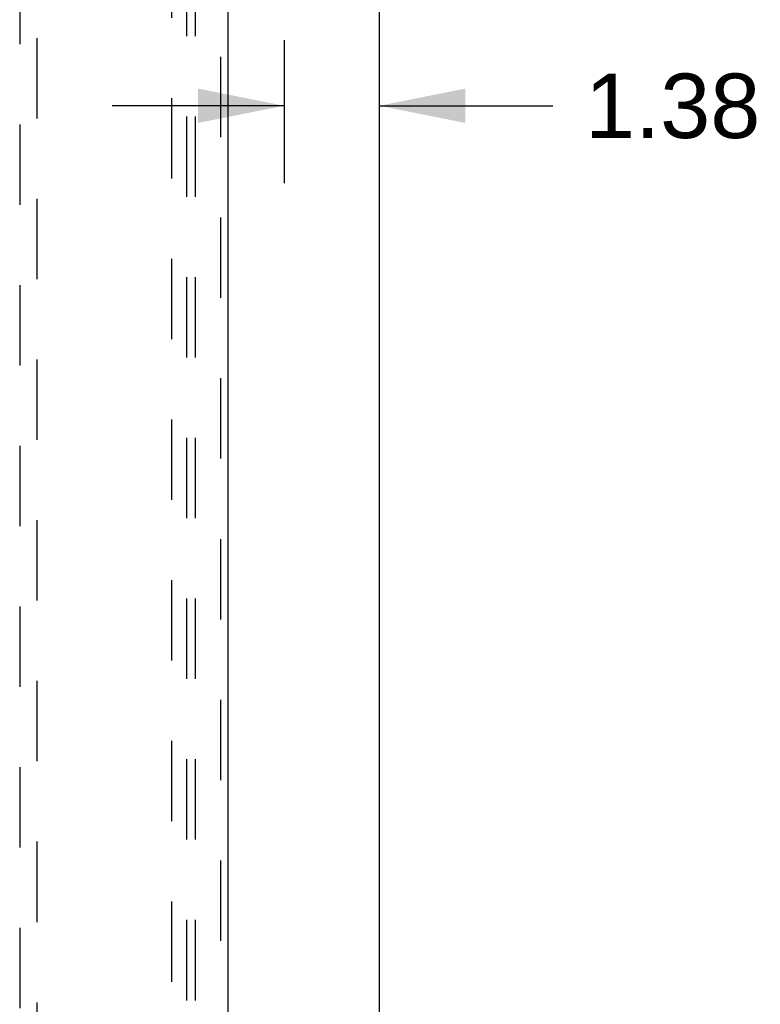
# Model space of a CAD drawing. Header units: inches. Extents: x 0 to 211, y 0 to 136.
# Tile 11 of 24: x 93 to 104, y 57 to 72. Entities that reach past the tile are written whole.
import ezdxf

# ---------------------------------------------------------------- set-up
doc = ezdxf.new("R2010")
doc.units = ezdxf.units.IN
doc.header["$LTSCALE"] = 11.589615
doc.header["$MEASUREMENT"] = 0
doc.linetypes.add('HIDDEN', pattern=[0.2, 0.1, -0.1])
doc.layers.get('0').update_dxf_attribs({"linetype": 'CONTINUOUS'})
for name, color, linetype in [('DEFAULT_2', 8, 'HIDDEN'), ('DIMENSIONS', 7, 'CONTINUOUS'), ('DOOR_ASSEMBLY', 7, 'CONTINUOUS'), ('SUBPANEL', 7, 'CONTINUOUS')]:
    doc.layers.add(name, color=color, linetype=linetype)
doc.styles.get("Standard").update_dxf_attribs({"font": 'arial.ttf'})
doc.dimstyles.new('DIMSTYLE_1', dxfattribs={"dimtxt": 0.929648, "dimasz": 1.239531, "dimexe": 0.09, "dimexo": 0.07, "dimgap": 0.0375, "dimtad": 0, "dimtih": 1, "dimtoh": 1, "dimzin": 4, "dimdsep": 46, "dimtxsty": 'Standard', "dimblk": '_FILLED', "dimblk1": '_FILLED', "dimblk2": '_FILLED', "dimcen": 0.09, "dimadec": 3, "dimazin": 1, "dimtfac": 1, "dimtdec": 3, "dimtofl": 0, "dimtmove": 0, "dimatfit": 3, "dimldrblk": '_FILLED', "dimfxl": 0, "dimtolj": 1, "dimtzin": 4, "dimarcsym": 0})

# ---------------------------------------------------------------- blocks, each defined once
blk = doc.blocks.new('_FILLED')
at = {"color": 0, "linetype": 'ByBlock'}
blk.add_solid([(0, 0), (-1, 0.2), (-1, -0.2)], dxfattribs=at)
blk = doc.blocks.new('*D11')
at = {"layer": 'DIMENSIONS', "color": 2, "linetype": 'Continuous'}
for p, q in [((96.897, 71.391), (96.897, 69.327)), ((96.897, 70.443), (94.418, 70.443)), ((98.272, 70.443), (100.775, 70.443))]:
    blk.add_line(p, q, dxfattribs=at)
at = {"layer": 'DIMENSIONS', "color": 2, "linetype": 'Continuous', "xscale": 1.2395309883, "yscale": 1.2395309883, "zscale": 1.2395309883}
blk.add_blockref('_FILLED', (96.897, 70.443), dxfattribs=at)
at = {"layer": 'DIMENSIONS', "color": 2, "linetype": 'Continuous', "xscale": 1.2395309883, "yscale": 1.2395309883, "zscale": 1.2395309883, "rotation": 180}
blk.add_blockref('_FILLED', (98.272, 70.443), dxfattribs=at)
at = {"layer": 'DIMENSIONS', "color": 2, "linetype": 'Continuous', "insert": (101.239, 70.907), "char_height": 0.9296, "width": 2.52629, "attachment_point": 1, "line_spacing_factor": 0.9}
blk.add_mtext('1.38', dxfattribs=at)

msp = doc.modelspace()

# ---------------------------------------------------------------- linework, layer by layer
at = {"color": 7, "linetype": 'Continuous'}
msp.add_line((98.272, 7.285), (98.272, 97.077), dxfattribs=at)
at = {"layer": 'DEFAULT_2', "color": 8, "linetype": 'HIDDEN'}
msp.add_line((95.272, 93.733), (95.272, 14.629), dxfattribs=at)
at = {"layer": 'DOOR_ASSEMBLY', "color": 8, "linetype": 'HIDDEN'}
for p, q in [((95.981, 94.327), (95.981, 14.035)), ((93.085, 93.354), (93.085, 56.352)), ((93.335, 56.352), (93.335, 93.354))]:
    msp.add_line(p, q, dxfattribs=at)
at = {"layer": 'DOOR_ASSEMBLY', "color": 3, "linetype": 'Continuous'}
msp.add_line((96.085, 94.327), (96.085, 14.035), dxfattribs=at)
at = {"layer": 'SUBPANEL', "color": 8, "linetype": 'HIDDEN'}
for p, q in [((95.491, 91.15), (95.491, 17.212)), ((95.616, 91.15), (95.616, 17.212))]:
    msp.add_line(p, q, dxfattribs=at)

# ---------------------------------------------------------------- dimensions: what is measured, and where the dimension line sits
at = {"layer": 'DIMENSIONS', "color": 2, "linetype": 'Continuous'}
dim = msp.add_linear_dim(base=(96.89717645, 70.442612), p1=(98.27217645, 14.629198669), p2=(96.89717645, 69.257034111), angle=180, dimstyle='DIMSTYLE_1', dxfattribs=at)
dim.commit()
dim.dimension.update_dxf_attribs({"geometry": '*D11', "text_midpoint": (102.541052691, 70.437428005), "dimtype": 160})

doc.saveas('drawing.dxf')
